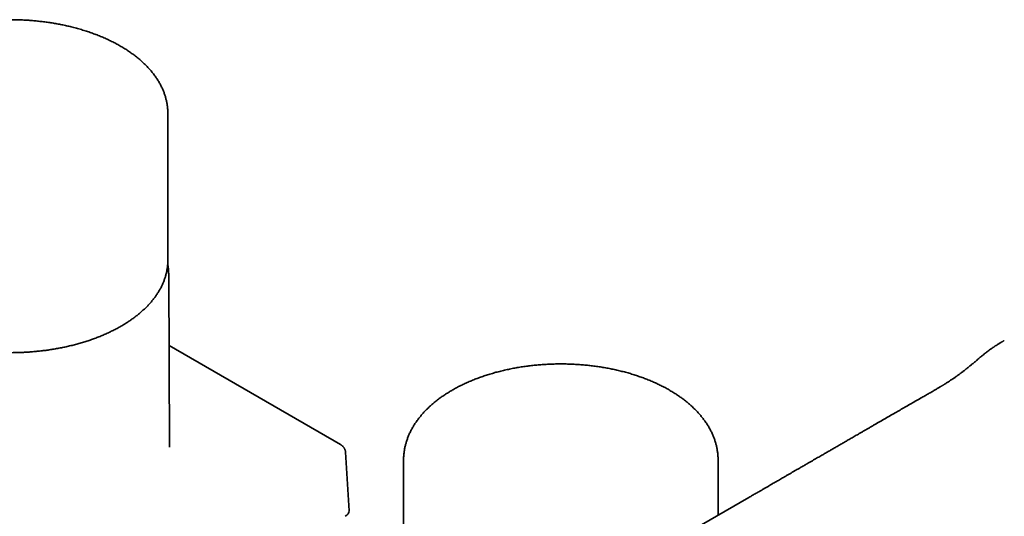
# Model space of a CAD drawing. Header units: millimetres. Extents: x 8 to 1134, y 12 to 735.
# Tile 8 of 28: x 826 to 978, y 275 to 352. Entities that reach past the tile are written whole.
import ezdxf

# ---------------------------------------------------------------- set-up
doc = ezdxf.new("R2010")
doc.units = ezdxf.units.MM

msp = doc.modelspace()

# ---------------------------------------------------------------- linework, layer by layer
at = {"color": 7, "linetype": 'Continuous', "lineweight": 35}
for p, q in [((849.31, 314.43), (849.31, 337.13)), ((849.31, 314.29), (849.31, 314.43)), ((849.59, 285.65), (849.45, 312.25)), ((849.45, 312.25), (849.45, 312.25)), ((875.93, 286.06), (849.5, 301.32)), ((877.26, 275.85), (876.72, 284.87)), ((885.66, 283.64), (885.66, 265.2)), ((934.16, 275.16), (934.16, 283.64))]:
    msp.add_line(p, q, dxfattribs=at)
at = {"color": 7, "linetype": 'Continuous', "lineweight": 35, "flags": 128}
msp.add_lwpolyline([(938.92, 277.91), (897.4, 253.94), (854.71, 229.3)], dxfattribs=at)
at = {"color": 7, "linetype": 'Continuous', "lineweight": 35}
msp.add_ellipse((875.26, 275.81), major_axis=(2, 0), ratio=0.576585, start_param=5.498396, end_param=6.318044, dxfattribs=at)
for points, knots in [([(849.31, 337.13), (849.31, 337.2), (849.31, 337.35), (849.3, 337.59), (849.28, 337.84), (849.26, 338.08), (849.23, 338.33), (849.19, 338.58), (849.14, 338.83), (849.09, 339.08), (849.03, 339.32), (848.97, 339.57), (848.89, 339.82), (848.81, 340.06), (848.73, 340.31), (848.63, 340.55), (848.53, 340.8), (848.42, 341.04), (848.3, 341.29), (848.18, 341.53), (848.04, 341.77), (847.91, 342.01), (847.76, 342.25), (847.61, 342.48), (847.45, 342.72), (847.28, 342.95), (847.1, 343.19), (846.92, 343.42), (846.73, 343.65), (846.54, 343.87), (846.34, 344.1), (846.13, 344.32), (845.91, 344.54), (845.69, 344.76), (845.46, 344.97), (845.23, 345.19), (844.98, 345.4), (844.74, 345.61), (844.48, 345.81), (844.22, 346.02), (843.95, 346.22), (843.68, 346.41), (843.4, 346.61), (843.12, 346.8), (842.83, 346.99), (842.54, 347.17), (842.23, 347.35), (841.93, 347.53), (841.62, 347.71), (841.3, 347.88), (840.98, 348.05), (840.65, 348.21), (840.32, 348.37), (839.98, 348.53), (839.64, 348.69), (839.3, 348.84), (838.95, 348.98), (838.59, 349.13), (838.23, 349.27), (837.87, 349.4), (837.5, 349.53), (837.13, 349.66), (836.75, 349.79), (836.37, 349.91), (835.99, 350.02), (835.6, 350.14), (835.21, 350.25), (834.81, 350.35), (834.43, 350.45), (834.05, 350.54), (833.69, 350.62), (833.33, 350.7), (832.96, 350.78), (832.59, 350.85), (832.22, 350.92), (831.85, 350.99), (831.47, 351.05), (831.1, 351.11), (830.72, 351.16), (830.34, 351.21), (829.96, 351.26), (829.58, 351.3), (829.2, 351.35), (828.82, 351.38), (828.44, 351.42), (828.06, 351.45), (827.68, 351.47), (827.3, 351.49), (826.92, 351.51), (826.55, 351.53), (826.2, 351.54), (825.89, 351.55), (825.62, 351.55), (825.35, 351.55), (825.16, 351.55), (825.06, 351.55)], [0, 0, 0, 0, 0.00894, 0.019467, 0.030009, 0.040568, 0.051147, 0.061746, 0.072367, 0.083013, 0.093684, 0.104382, 0.115109, 0.125864, 0.136649, 0.147464, 0.15831, 0.169186, 0.180094, 0.191031, 0.201999, 0.212996, 0.224022, 0.235076, 0.246156, 0.257262, 0.268393, 0.279546, 0.290721, 0.301916, 0.313131, 0.324363, 0.335611, 0.346874, 0.35815, 0.369439, 0.38074, 0.39205, 0.40337, 0.414697, 0.426033, 0.437374, 0.448722, 0.460075, 0.471432, 0.482794, 0.49416, 0.505529, 0.516902, 0.528278, 0.539657, 0.551038, 0.562423, 0.573811, 0.585203, 0.596598, 0.607997, 0.619401, 0.630809, 0.642223, 0.653644, 0.66507, 0.676505, 0.687948, 0.699401, 0.710865, 0.722341, 0.733831, 0.745337, 0.755667, 0.765995, 0.776321, 0.786643, 0.796962, 0.807277, 0.817588, 0.827895, 0.838198, 0.848495, 0.858785, 0.869068, 0.879343, 0.889606, 0.899854, 0.910085, 0.920289, 0.930458, 0.94057, 0.950591, 0.960444, 0.969933, 0.978736, 0.984963, 0.991596, 1, 1, 1, 1]), ([(825.06, 300.22), (825.2, 300.22), (825.39, 300.22), (825.68, 300.23), (825.93, 300.23), (826.23, 300.24), (826.54, 300.25), (826.87, 300.26), (827.21, 300.28), (827.55, 300.3), (827.91, 300.32), (828.27, 300.35), (828.63, 300.38), (829, 300.41), (829.37, 300.45), (829.73, 300.49), (830.11, 300.53), (830.48, 300.58), (830.85, 300.63), (831.22, 300.69), (831.59, 300.74), (831.97, 300.81), (832.34, 300.87), (832.71, 300.94), (833.08, 301.02), (833.44, 301.09), (833.81, 301.17), (834.17, 301.26), (834.54, 301.35), (834.9, 301.44), (835.26, 301.53), (835.61, 301.63), (835.97, 301.73), (836.32, 301.84), (836.67, 301.95), (837.01, 302.06), (837.36, 302.17), (837.7, 302.29), (838.03, 302.41), (838.37, 302.54), (838.7, 302.67), (839.02, 302.8), (839.35, 302.94), (839.67, 303.07), (839.98, 303.22), (840.3, 303.36), (840.6, 303.51), (840.91, 303.66), (841.21, 303.81), (841.5, 303.97), (841.8, 304.13), (842.08, 304.29), (842.37, 304.46), (842.64, 304.63), (842.92, 304.8), (843.19, 304.97), (843.45, 305.15), (843.71, 305.33), (843.96, 305.51), (844.21, 305.69), (844.45, 305.88), (844.69, 306.07), (844.93, 306.26), (845.15, 306.45), (845.38, 306.65), (845.59, 306.85), (845.8, 307.05), (846.01, 307.25), (846.21, 307.46), (846.4, 307.66), (846.59, 307.87), (846.78, 308.08), (846.95, 308.3), (847.12, 308.51), (847.29, 308.73), (847.45, 308.95), (847.6, 309.17), (847.74, 309.39), (847.88, 309.61), (848.02, 309.84), (848.15, 310.06), (848.27, 310.29), (848.38, 310.52), (848.49, 310.75), (848.59, 310.98), (848.69, 311.21), (848.77, 311.45), (848.86, 311.68), (848.93, 311.92), (849, 312.15), (849.06, 312.39), (849.12, 312.63), (849.16, 312.87), (849.21, 313.11), (849.24, 313.35), (849.27, 313.59), (849.29, 313.83), (849.3, 314.06), (849.31, 314.21), (849.31, 314.28)], [0, 0, 0, 0, 0.010943, 0.015473, 0.022984, 0.0308, 0.039198, 0.047973, 0.057042, 0.066339, 0.075817, 0.085442, 0.095187, 0.105032, 0.114962, 0.124964, 0.135028, 0.145145, 0.15531, 0.165516, 0.175759, 0.186035, 0.19634, 0.206671, 0.217026, 0.227402, 0.237798, 0.248212, 0.258642, 0.269088, 0.279547, 0.290019, 0.300503, 0.310997, 0.321502, 0.332017, 0.34254, 0.353071, 0.36361, 0.374156, 0.38471, 0.395269, 0.405835, 0.416406, 0.426982, 0.437564, 0.448151, 0.458742, 0.469337, 0.479936, 0.490539, 0.501146, 0.511757, 0.52237, 0.532987, 0.543607, 0.554229, 0.564854, 0.575481, 0.586111, 0.596743, 0.607376, 0.618011, 0.628648, 0.639286, 0.649926, 0.660566, 0.671207, 0.681849, 0.692491, 0.703133, 0.713776, 0.724418, 0.73506, 0.745701, 0.756342, 0.766983, 0.777622, 0.788261, 0.798899, 0.809536, 0.820172, 0.830807, 0.841443, 0.852078, 0.862713, 0.873349, 0.883986, 0.894624, 0.905265, 0.91591, 0.926558, 0.937211, 0.94787, 0.958537, 0.969211, 0.979895, 0.990589, 1, 1, 1, 1]), ([(849.44, 312.25), (849.44, 312.26), (849.45, 312.36), (849.44, 312.53), (849.43, 312.78), (849.41, 313.03), (849.38, 313.28), (849.35, 313.53), (849.32, 313.72), (849.29, 313.83), (849.29, 313.86)], [0, 0, 0, 0, 0.023095, 0.176681, 0.330269, 0.483886, 0.637559, 0.791316, 0.945183, 1, 1, 1, 1]), ([(978.29, 302.09), (978.25, 302.07), (978.17, 302.03), (978.06, 301.96), (977.96, 301.91), (977.88, 301.86), (977.78, 301.81), (977.66, 301.73), (977.5, 301.64), (977.32, 301.52), (977.11, 301.39), (976.89, 301.25), (976.66, 301.09), (976.41, 300.92), (976.15, 300.74), (975.9, 300.55), (975.59, 300.32), (975.25, 300.05), (974.86, 299.74), (974.47, 299.42), (974.08, 299.08), (973.67, 298.74), (973.27, 298.41), (972.89, 298.09), (972.52, 297.79), (972.15, 297.5), (971.78, 297.21), (971.42, 296.94), (971.05, 296.67), (970.7, 296.42), (970.35, 296.18), (970.02, 295.96), (969.75, 295.78), (969.54, 295.65), (969.4, 295.56), (969.26, 295.47), (969.13, 295.39), (969.01, 295.32), (968.91, 295.25), (968.82, 295.2), (968.74, 295.15), (968.68, 295.11), (968.62, 295.07), (968.55, 295.03), (968.47, 294.98), (968.36, 294.92), (968.22, 294.83), (968.04, 294.73), (967.85, 294.61), (967.64, 294.49), (967.43, 294.37), (967.21, 294.24), (966.97, 294.1), (966.71, 293.95), (966.44, 293.8), (966.16, 293.64), (965.87, 293.47), (965.4, 293.2), (964.76, 292.84), (963.96, 292.38), (963.17, 291.94), (962.4, 291.49), (961.62, 291.04), (960.81, 290.57), (959.98, 290.09), (959.16, 289.62), (958.47, 289.22), (957.92, 288.9), (957.49, 288.65), (957.07, 288.4), (956.64, 288.16), (956.22, 287.91), (955.83, 287.69), (955.47, 287.48), (955.14, 287.29), (954.83, 287.11), (954.52, 286.93), (954.23, 286.76), (953.93, 286.59), (953.55, 286.37), (953.08, 286.1), (952.52, 285.78), (952.07, 285.51), (951.72, 285.31), (951.48, 285.18), (951.24, 285.04), (950.99, 284.89), (950.72, 284.74), (950.44, 284.57), (950.14, 284.4), (949.83, 284.22), (949.5, 284.03), (949.15, 283.83), (948.79, 283.62), (948.41, 283.4), (948.06, 283.2), (947.76, 283.02), (947.49, 282.87), (947.22, 282.71), (946.93, 282.54), (946.63, 282.37), (946.3, 282.18), (945.95, 281.98), (945.59, 281.77), (945.21, 281.55), (944.82, 281.32), (944.34, 281.04), (943.78, 280.72), (943.14, 280.35), (942.6, 280.04), (942.14, 279.77), (941.76, 279.55), (941.38, 279.33), (940.98, 279.1), (940.53, 278.84), (940.02, 278.55), (939.47, 278.23), (939.1, 278.01), (938.92, 277.91)], [0, 0, 0, 0, 0.003014, 0.005675, 0.007984, 0.009942, 0.011641, 0.01513, 0.018886, 0.023705, 0.028898, 0.034463, 0.040834, 0.047612, 0.054604, 0.061748, 0.069044, 0.080181, 0.091656, 0.103472, 0.115636, 0.128157, 0.141044, 0.152162, 0.163433, 0.174369, 0.184919, 0.195563, 0.205788, 0.215595, 0.224982, 0.233948, 0.242491, 0.246371, 0.250156, 0.2538, 0.257118, 0.260091, 0.262747, 0.265048, 0.266991, 0.268577, 0.270063, 0.271806, 0.273808, 0.276052, 0.279964, 0.284341, 0.289186, 0.294498, 0.299638, 0.305151, 0.311039, 0.317303, 0.323941, 0.330952, 0.33809, 0.345182, 0.365184, 0.384766, 0.403931, 0.422735, 0.441269, 0.461965, 0.482283, 0.502395, 0.52245, 0.53294, 0.543418, 0.553885, 0.56434, 0.574751, 0.584922, 0.593329, 0.601361, 0.609059, 0.616502, 0.623786, 0.631004, 0.638239, 0.651729, 0.665573, 0.679482, 0.685331, 0.691106, 0.6969, 0.70308, 0.709685, 0.716586, 0.723896, 0.731617, 0.739747, 0.748287, 0.757238, 0.766598, 0.776367, 0.782718, 0.789232, 0.795948, 0.802933, 0.81024, 0.81838, 0.826937, 0.835901, 0.845234, 0.854876, 0.864747, 0.880493, 0.89621, 0.911657, 0.920808, 0.929986, 0.939389, 0.949161, 0.959289, 0.972874, 0.986485, 1, 1, 1, 1]), ([(934.16, 283.64), (934.16, 283.66), (934.16, 283.78), (934.16, 283.97), (934.14, 284.23), (934.12, 284.48), (934.1, 284.74), (934.06, 285), (934.02, 285.25), (933.98, 285.51), (933.92, 285.76), (933.86, 286.01), (933.79, 286.27), (933.72, 286.52), (933.63, 286.77), (933.55, 287.02), (933.45, 287.27), (933.35, 287.52), (933.24, 287.77), (933.12, 288.01), (932.99, 288.26), (932.86, 288.5), (932.73, 288.75), (932.58, 288.99), (932.43, 289.23), (932.27, 289.47), (932.11, 289.7), (931.93, 289.94), (931.76, 290.17), (931.57, 290.4), (931.38, 290.63), (931.18, 290.86), (930.98, 291.08), (930.76, 291.3), (930.55, 291.52), (930.32, 291.74), (930.09, 291.96), (929.86, 292.17), (929.62, 292.38), (929.37, 292.58), (929.12, 292.79), (928.86, 292.99), (928.59, 293.19), (928.32, 293.38), (928.05, 293.57), (927.77, 293.76), (927.48, 293.95), (927.19, 294.13), (926.89, 294.31), (926.59, 294.49), (926.29, 294.66), (925.98, 294.83), (925.66, 294.99), (925.34, 295.15), (925.02, 295.31), (924.69, 295.47), (924.36, 295.62), (924.02, 295.77), (923.68, 295.91), (923.34, 296.05), (922.99, 296.19), (922.64, 296.32), (922.28, 296.45), (921.93, 296.57), (921.56, 296.7), (921.2, 296.81), (920.83, 296.93), (920.46, 297.04), (920.09, 297.14), (919.71, 297.25), (919.33, 297.34), (918.95, 297.44), (918.56, 297.53), (918.18, 297.61), (917.79, 297.7), (917.4, 297.78), (917, 297.85), (916.61, 297.92), (916.21, 297.99), (915.81, 298.05), (915.41, 298.11), (915.01, 298.16), (914.61, 298.21), (914.2, 298.26), (913.8, 298.3), (913.39, 298.33), (912.98, 298.37), (912.57, 298.4), (912.16, 298.42), (911.75, 298.44), (911.34, 298.46), (910.93, 298.47), (910.52, 298.48), (910.11, 298.48), (909.7, 298.48), (909.29, 298.48), (908.88, 298.47), (908.46, 298.46), (908.05, 298.44), (907.64, 298.42), (907.23, 298.4), (906.83, 298.37), (906.42, 298.33), (906.01, 298.3), (905.61, 298.25), (905.2, 298.21), (904.8, 298.16), (904.4, 298.1), (904, 298.05), (903.6, 297.98), (903.2, 297.92), (902.8, 297.85), (902.41, 297.77), (902.02, 297.69), (901.63, 297.61), (901.24, 297.53), (900.86, 297.43), (900.48, 297.34), (900.1, 297.24), (899.72, 297.14), (899.35, 297.03), (898.98, 296.92), (898.61, 296.81), (898.25, 296.69), (897.88, 296.57), (897.53, 296.44), (897.17, 296.31), (896.82, 296.18), (896.47, 296.05), (896.13, 295.9), (895.79, 295.76), (895.45, 295.61), (895.12, 295.46), (894.79, 295.31), (894.47, 295.15), (894.15, 294.99), (893.83, 294.82), (893.53, 294.65), (893.31, 294.53), (893.2, 294.46), (893.18, 294.45)], [0, 0, 0, 0, 0.002057, 0.00894, 0.015823, 0.022708, 0.029596, 0.03649, 0.043392, 0.050302, 0.057224, 0.064158, 0.071106, 0.07807, 0.08505, 0.092048, 0.099065, 0.106102, 0.11316, 0.120238, 0.127338, 0.13446, 0.141603, 0.148768, 0.155955, 0.163163, 0.170391, 0.177639, 0.184907, 0.192192, 0.199496, 0.206815, 0.21415, 0.2215, 0.228862, 0.236237, 0.243623, 0.251019, 0.258423, 0.265836, 0.273255, 0.28068, 0.288111, 0.295545, 0.302983, 0.310423, 0.317866, 0.32531, 0.332754, 0.340199, 0.347644, 0.355088, 0.362531, 0.369973, 0.377413, 0.384851, 0.392287, 0.399721, 0.407153, 0.414582, 0.422009, 0.429433, 0.436855, 0.444274, 0.45169, 0.459104, 0.466516, 0.473924, 0.48133, 0.488734, 0.496135, 0.503534, 0.510931, 0.518325, 0.525717, 0.533108, 0.540496, 0.547882, 0.555267, 0.56265, 0.570031, 0.577411, 0.58479, 0.592167, 0.599543, 0.606918, 0.614292, 0.621666, 0.629038, 0.63641, 0.643782, 0.651153, 0.658524, 0.665895, 0.673265, 0.680636, 0.688006, 0.695377, 0.702749, 0.710121, 0.717493, 0.724866, 0.73224, 0.739614, 0.74699, 0.754367, 0.761745, 0.769124, 0.776505, 0.783887, 0.791271, 0.798656, 0.806044, 0.813433, 0.820825, 0.828218, 0.835614, 0.843012, 0.850413, 0.857816, 0.865221, 0.87263, 0.88004, 0.887454, 0.89487, 0.90229, 0.909712, 0.917137, 0.924564, 0.931995, 0.939428, 0.946864, 0.954303, 0.961744, 0.969188, 0.976634, 0.984081, 0.991531, 0.998587, 1, 1, 1, 1]), ([(893.18, 294.45), (893.12, 294.42), (892.97, 294.33), (892.72, 294.18), (892.43, 294), (892.14, 293.82), (891.86, 293.63), (891.58, 293.44), (891.31, 293.24), (891.04, 293.05), (890.78, 292.84), (890.52, 292.64), (890.27, 292.43), (890.03, 292.22), (889.79, 292.01), (889.56, 291.8), (889.33, 291.58), (889.11, 291.36), (888.9, 291.14), (888.69, 290.91), (888.49, 290.68), (888.3, 290.45), (888.11, 290.22), (887.93, 289.99), (887.75, 289.75), (887.58, 289.51), (887.42, 289.28), (887.27, 289.03), (887.12, 288.79), (886.98, 288.55), (886.85, 288.3), (886.72, 288.05), (886.6, 287.8), (886.49, 287.56), (886.39, 287.3), (886.29, 287.05), (886.2, 286.8), (886.11, 286.55), (886.04, 286.29), (885.97, 286.04), (885.91, 285.78), (885.85, 285.53), (885.8, 285.27), (885.76, 285.02), (885.73, 284.76), (885.7, 284.5), (885.68, 284.25), (885.67, 283.99), (885.66, 283.79), (885.66, 283.67), (885.66, 283.64)], [0, 0, 0, 0, 0.011688, 0.033681, 0.055679, 0.077677, 0.099674, 0.121668, 0.143658, 0.16564, 0.187615, 0.209578, 0.231528, 0.253461, 0.275376, 0.297269, 0.319137, 0.340976, 0.362785, 0.384558, 0.406293, 0.427987, 0.449636, 0.471237, 0.492786, 0.514282, 0.53572, 0.5571, 0.578418, 0.599673, 0.620864, 0.64199, 0.66305, 0.684044, 0.704973, 0.725839, 0.746641, 0.767383, 0.788067, 0.808696, 0.829272, 0.849801, 0.870285, 0.89073, 0.911141, 0.931521, 0.951877, 0.972213, 0.992536, 1, 1, 1, 1]), ([(876.72, 284.87), (876.71, 284.9), (876.71, 284.94), (876.7, 285), (876.69, 285.05), (876.69, 285.09), (876.67, 285.17), (876.63, 285.27), (876.58, 285.39), (876.52, 285.49), (876.46, 285.6), (876.36, 285.72), (876.26, 285.82), (876.17, 285.9), (876.11, 285.94), (876.07, 285.97), (876.04, 286), (875.99, 286.03), (875.95, 286.05), (875.93, 286.06)], [0, 0, 0, 0, 0.05414, 0.092877, 0.118282, 0.143955, 0.172389, 0.287135, 0.368154, 0.437504, 0.508371, 0.623374, 0.742935, 0.805199, 0.861473, 0.883036, 0.909435, 0.948476, 1, 1, 1, 1])]:
    msp.add_open_spline(points, degree=3, knots=knots, dxfattribs=at)

doc.saveas('drawing.dxf')
